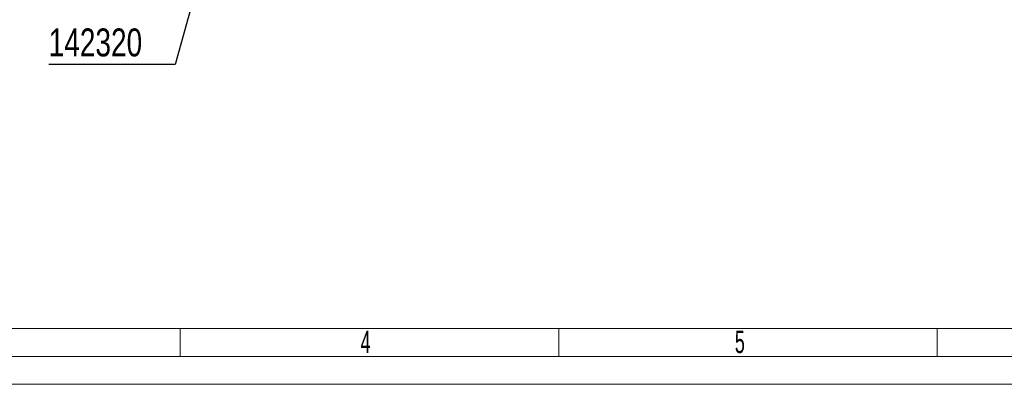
# Model space of a CAD drawing. Header units: millimetres. Extents: x 36 to 589, y 6 to 414.
# Tile 2 of 14: x 216 to 392, y 6 to 71. Entities that reach past the tile are written whole.
import ezdxf

# ---------------------------------------------------------------- set-up
doc = ezdxf.new("R2010")
doc.units = ezdxf.units.MM
doc.styles.add('SLDTEXTSTYLE0', font='TXT', dxfattribs={"width": 0.605})
doc.styles.add('SLDTEXTSTYLE1', font='TXT', dxfattribs={"width": 0.75})
doc.dimstyles.new('SLDDIMSTYLE1', dxfattribs={"dimtxt": 1.3, "dimasz": 1.3, "dimexe": 0, "dimexo": 0.0625, "dimgap": 0.325, "dimtad": 0, "dimtih": 1, "dimtoh": 1, "dimdec": 0, "dimrnd": 1e-09, "dimzin": 0, "dimdsep": 46, "dimtxsty": 'Standard', "dimblk1": 'DOT', "dimblk2": 'DOT', "dimsah": 1, "dimcen": 0.09, "dimadec": 0, "dimazin": 0, "dimtfac": 1, "dimtdec": 0, "dimtofl": 0, "dimtmove": 0, "dimatfit": 3, "dimldrblk": 'DOT', "dimfxl": 0, "dimtolj": 1, "dimtzin": 0, "dimarcsym": 0})

# ---------------------------------------------------------------- blocks, each defined once
blk = doc.blocks.new('_DOT')
at = {"color": 0, "linetype": 'ByBlock', "lineweight": -2}
blk.add_line((-0.5, 0), (-1, 0), dxfattribs=at)
at = {"color": 0, "linetype": 'ByBlock', "const_width": 0.5}
blk.add_lwpolyline([(-0.25, 0, 1), (0.25, 0, 1)], format="xyb", close=True, dxfattribs=at)

msp = doc.modelspace()

# ---------------------------------------------------------------- linework, layer by layer
at = {"color": 1, "linetype": 'Continuous', "lineweight": 0}
for p, q in [((393.7247, 15.4991), (46.5, 15.5)), ((244.75, 15.5), (244.75, 10.5)), ((312.5, 15.5), (312.5, 10.5)), ((380.25, 15.5), (380.25, 10.5)), ((583.5, 10.5), (41.5, 10.5))]:
    msp.add_line(p, q, dxfattribs=at)
at = {"color": 7, "linetype": 'Continuous', "lineweight": 15}
msp.add_line((588.5, 5.5), (36.5, 5.5), dxfattribs=at)

# ---------------------------------------------------------------- texts
at = {"color": 7, "linetype": 'Continuous', "lineweight": 0, "insert": (221.2139, 69.1985), "char_height": 5, "attachment_point": 1, "style": 'SLDTEXTSTYLE1'}
msp.add_mtext('142320', dxfattribs=at)
at = {"color": 1, "linetype": 'Continuous', "lineweight": 0, "char_height": 4, "attachment_point": 1, "style": 'SLDTEXTSTYLE0'}
for s, insert in [('4', (277.0348, 15.1041)), ('5', (344.0235, 15.1015))]:
    msp.add_mtext(s, dxfattribs=dict(at, insert=insert))

# ---------------------------------------------------------------- leaders
at = {"color": 7, "linetype": 'Continuous', "lineweight": 0}
msp.add_leader([(258.0481, 114.0042), (243.8795, 62.751), (221.2129, 62.751)], dimstyle='SLDDIMSTYLE1', dxfattribs=at)

doc.saveas('drawing.dxf')
